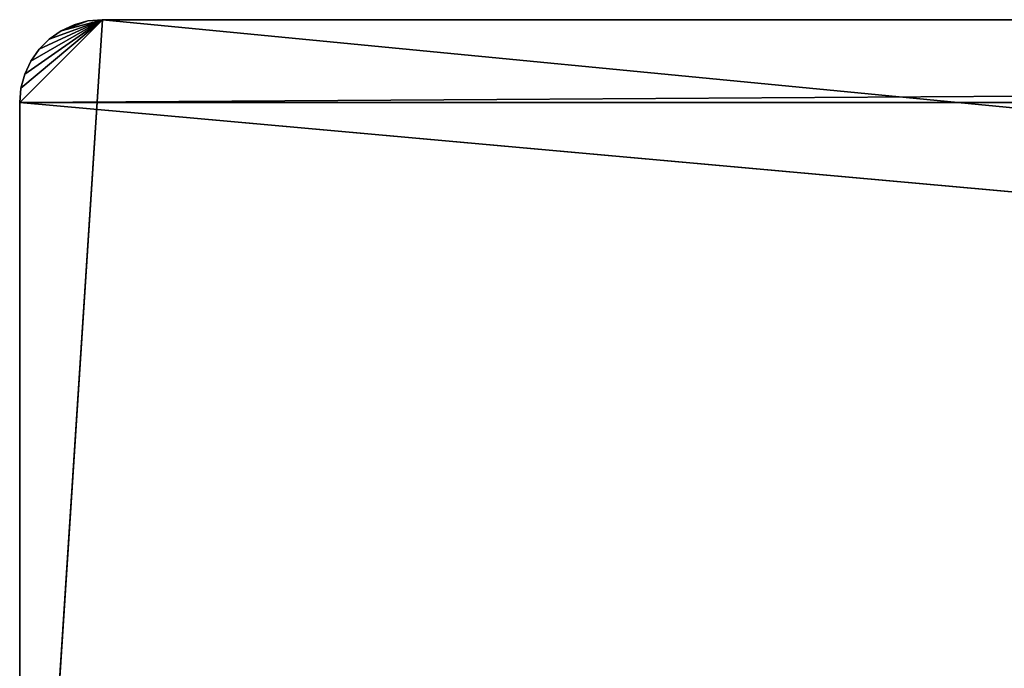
# Model space of a CAD drawing. Extents: x 0 to 80, y 0 to 8.
# Tile 63 of 256: x 0 to 6, y 4.1 to 8. Entities that reach past the tile are written whole.
import ezdxf

# ---------------------------------------------------------------- set-up
doc = ezdxf.new("R2010")
doc.units = 0
doc.header["$LTSCALE"] = 2.54
doc.layers.get('0').update_dxf_attribs({"color": 13, "linetype": 'CONTINUOUS'})

# ---------------------------------------------------------------- blocks, each defined once
blk = doc.blocks.new('P__KA__AZIENKOWA_DOCIA_80C')
at = {"color": 0}
for p, q in [((0, 0.3), (0.5, 8)), ((0, 0.3), (0.5, 8)), ((0, 7.5), (0.5, 8)), ((0, 7.5), (0.5, 8)), ((0, 7.5, 0.15), (0.5, 8, 0.15)), ((0, 7.5, 0.15), (0.5, 8, 0.15)), ((0, 7.5, 0.15), (79.5, 8, 0.15)), ((0, 7.5, 0.15), (79.5, 8, 0.15)), ((0.0076, 7.5868), (0.5, 8)), ((0.0076, 7.5868), (0.5, 8)), ((0.5, 8, 0.15), (0.0076, 7.5868, 0.15)), ((0.5, 8, 0.15), (0.0076, 7.5868, 0.15)), ((0.0302, 7.671), (0.5, 8)), ((0.0302, 7.671), (0.5, 8)), ((0.0302, 7.671, 0.15), (0.5, 8, 0.15)), ((0.0302, 7.671, 0.15), (0.5, 8, 0.15)), ((0.067, 7.75), (0.5, 8)), ((0.067, 7.75), (0.5, 8)), ((0.067, 7.75, 0.15), (0.5, 8, 0.15)), ((0.067, 7.75, 0.15), (0.5, 8, 0.15)), ((0.117, 7.8214), (0.5, 8)), ((0.117, 7.8214), (0.5, 8)), ((0.117, 7.8214, 0.15), (0.5, 8, 0.15)), ((0.117, 7.8214, 0.15), (0.5, 8, 0.15)), ((0.1786, 7.883), (0.5, 8)), ((0.1786, 7.883), (0.5, 8)), ((0.5, 8, 0.15), (0.1786, 7.883, 0.15)), ((0.5, 8, 0.15), (0.1786, 7.883, 0.15)), ((0.25, 7.933), (0.5, 8)), ((0.25, 7.933), (0.5, 8)), ((0.5, 8, 0.15), (0.25, 7.933, 0.15)), ((0.5, 8, 0.15), (0.25, 7.933, 0.15)), ((0.25, 7.933), (0.4132, 7.9924)), ((0.25, 7.933), (0.4132, 7.9924)), ((0.4132, 7.9924, 0.15), (0.25, 7.933, 0.15)), ((0.4132, 7.9924, 0.15), (0.25, 7.933, 0.15)), ((0.329, 7.9698), (0.4132, 7.9924)), ((0.4132, 7.9924, 0.15), (0.329, 7.9698, 0.15)), ((0.4132, 7.9924, 0.15), (0.329, 7.9698, 0.15)), ((0.4132, 7.9924, 0.15), (0.329, 7.9698)), ((0.4132, 7.9924, 0.15), (0.329, 7.9698)), ((0.329, 7.9698), (0.4132, 7.9924)), ((0.4132, 7.9924), (0.5, 8)), ((0.5, 8, 0.15), (0.4132, 7.9924, 0.15)), ((0.5, 8, 0.15), (0.4132, 7.9924, 0.15)), ((0.5, 8, 0.15), (0.4132, 7.9924)), ((0.5, 8, 0.15), (0.4132, 7.9924)), ((0.4132, 7.9924), (0.5, 8)), ((0.4132, 7.9924, 0.15), (0.4132, 7.9924)), ((0.4132, 7.9924, 0.15), (0.4132, 7.9924)), ((80, 0.3), (0.5, 8)), ((0.5, 8), (79.5, 8)), ((80, 0.3), (0.5, 8)), ((79.5, 8, 0.15), (0.5, 8, 0.15)), ((79.5, 8, 0.15), (0.5, 8, 0.15)), ((79.5, 8, 0.15), (0.5, 8)), ((0.5, 8), (0.5, 8, 0.15)), ((79.5, 8, 0.15), (0.5, 8)), ((0.5, 8), (79.5, 8)), ((0.5, 8), (0.5, 8, 0.15)), ((0.1786, 7.883), (0.25, 7.933)), ((0.25, 7.933, 0.15), (0.1786, 7.883, 0.15)), ((0.25, 7.933, 0.15), (0.1786, 7.883, 0.15)), ((0.25, 7.933, 0.15), (0.1786, 7.883)), ((0.25, 7.933, 0.15), (0.1786, 7.883)), ((0.1786, 7.883), (0.25, 7.933)), ((0.25, 7.933), (0.329, 7.9698)), ((0.329, 7.9698, 0.15), (0.25, 7.933, 0.15)), ((0.329, 7.9698, 0.15), (0.25, 7.933, 0.15)), ((0.329, 7.9698, 0.15), (0.25, 7.933)), ((0.329, 7.9698, 0.15), (0.25, 7.933)), ((0.25, 7.933), (0.329, 7.9698)), ((0.25, 7.933, 0.15), (0.25, 7.933)), ((0.25, 7.933, 0.15), (0.25, 7.933)), ((0.329, 7.9698, 0.15), (0.329, 7.9698)), ((0.329, 7.9698, 0.15), (0.329, 7.9698)), ((0.117, 7.8214), (0.1786, 7.883)), ((0.1786, 7.883, 0.15), (0.117, 7.8214, 0.15)), ((0.1786, 7.883, 0.15), (0.117, 7.8214, 0.15)), ((0.1786, 7.883, 0.15), (0.117, 7.8214)), ((0.1786, 7.883, 0.15), (0.117, 7.8214)), ((0.117, 7.8214), (0.1786, 7.883)), ((0.1786, 7.883, 0.15), (0.1786, 7.883)), ((0.1786, 7.883, 0.15), (0.1786, 7.883)), ((0.067, 7.75), (0.117, 7.8214)), ((0.117, 7.8214, 0.15), (0.067, 7.75, 0.15)), ((0.117, 7.8214, 0.15), (0.067, 7.75, 0.15)), ((0.117, 7.8214, 0.15), (0.067, 7.75)), ((0.117, 7.8214, 0.15), (0.067, 7.75)), ((0.067, 7.75), (0.117, 7.8214)), ((0.117, 7.8214, 0.15), (0.117, 7.8214)), ((0.117, 7.8214, 0.15), (0.117, 7.8214)), ((0.0302, 7.671), (0.067, 7.75)), ((0.067, 7.75, 0.15), (0.0302, 7.671, 0.15)), ((0.067, 7.75, 0.15), (0.0302, 7.671, 0.15)), ((0.067, 7.75, 0.15), (0.0302, 7.671)), ((0.067, 7.75, 0.15), (0.0302, 7.671)), ((0.0302, 7.671), (0.067, 7.75)), ((0.067, 7.75, 0.15), (0.067, 7.75)), ((0.067, 7.75, 0.15), (0.067, 7.75)), ((0.0076, 7.5868), (0.0302, 7.671)), ((0.0302, 7.671, 0.15), (0.0076, 7.5868, 0.15)), ((0.0302, 7.671, 0.15), (0.0076, 7.5868, 0.15)), ((0.0302, 7.671, 0.15), (0.0076, 7.5868)), ((0.0302, 7.671, 0.15), (0.0076, 7.5868)), ((0.0076, 7.5868), (0.0302, 7.671)), ((0.0302, 7.671, 0.15), (0.0302, 7.671)), ((0.0302, 7.671, 0.15), (0.0302, 7.671)), ((0, 7.5), (0.0076, 7.5868)), ((0.0076, 7.5868, 0.15), (0, 7.5, 0.15)), ((0.0076, 7.5868, 0.15), (0, 7.5, 0.15)), ((0.0076, 7.5868, 0.15), (0, 7.5)), ((0.0076, 7.5868, 0.15), (0, 7.5)), ((0, 7.5), (0.0076, 7.5868)), ((0.0076, 7.5868, 0.15), (0.0076, 7.5868)), ((0.0076, 7.5868, 0.15), (0.0076, 7.5868)), ((0, 0.3), (0, 7.5)), ((80, 0.3, 0.15), (0, 7.5, 0.15)), ((0, 7.5, 0.15), (0, 0.3, 0.15)), ((80, 0.3, 0.15), (0, 7.5, 0.15)), ((80, 7.5, 0.15), (0, 7.5, 0.15)), ((80, 7.5, 0.15), (0, 7.5, 0.15)), ((0, 0.3), (0, 7.5)), ((0, 0.3), (0, 7.5, 0.15)), ((0, 7.5, 0.15), (0, 7.5)), ((0, 0.3), (0, 7.5, 0.15)), ((0, 7.5, 0.15), (0, 0.3, 0.15)), ((0, 7.5, 0.15), (0, 7.5))]:
    blk.add_line(p, q, dxfattribs=at)
mesh = blk.add_polyface(dxfattribs=at)
corners = [(80, 0.3), (0, 0.3), (0.5, 8)]
mesh.append_faces([[corners[k] for k in face] for face in [(0, 1, 2)]], dxfattribs={"color": 0})
mesh = blk.add_polyface(dxfattribs=at)
corners = [(0.5, 8), (0, 0.3), (0, 7.5)]
mesh.append_faces([[corners[k] for k in face] for face in [(0, 1, 2)]], dxfattribs={"color": 0})
mesh = blk.add_polyface(dxfattribs=at)
corners = [(0.5, 8), (0, 7.5), (0.0076, 7.5868)]
mesh.append_faces([[corners[k] for k in face] for face in [(0, 1, 2)]], dxfattribs={"color": 0})
mesh = blk.add_polyface(dxfattribs=at)
corners = [(0.5, 8, 0.15), (0.0076, 7.5868, 0.15), (0, 7.5, 0.15)]
mesh.append_faces([[corners[k] for k in face] for face in [(0, 1, 2)]], dxfattribs={"color": 0})
mesh = blk.add_polyface(dxfattribs=at)
corners = [(79.5, 8, 0.15), (0.5, 8, 0.15), (0, 7.5, 0.15)]
mesh.append_faces([[corners[k] for k in face] for face in [(0, 1, 2)]], dxfattribs={"color": 0})
mesh = blk.add_polyface(dxfattribs=at)
corners = [(80, 7.5, 0.15), (79.5, 8, 0.15), (0, 7.5, 0.15)]
mesh.append_faces([[corners[k] for k in face] for face in [(0, 1, 2)]], dxfattribs={"color": 0})
mesh = blk.add_polyface(dxfattribs=at)
corners = [(0.5, 8), (0.0076, 7.5868), (0.0302, 7.671)]
mesh.append_faces([[corners[k] for k in face] for face in [(0, 1, 2)]], dxfattribs={"color": 0})
mesh = blk.add_polyface(dxfattribs=at)
corners = [(0.5, 8, 0.15), (0.0302, 7.671, 0.15), (0.0076, 7.5868, 0.15)]
mesh.append_faces([[corners[k] for k in face] for face in [(0, 1, 2)]], dxfattribs={"color": 0})
mesh = blk.add_polyface(dxfattribs=at)
corners = [(0.5, 8), (0.0302, 7.671), (0.067, 7.75)]
mesh.append_faces([[corners[k] for k in face] for face in [(0, 1, 2)]], dxfattribs={"color": 0})
mesh = blk.add_polyface(dxfattribs=at)
corners = [(0.5, 8, 0.15), (0.067, 7.75, 0.15), (0.0302, 7.671, 0.15)]
mesh.append_faces([[corners[k] for k in face] for face in [(0, 1, 2)]], dxfattribs={"color": 0})
mesh = blk.add_polyface(dxfattribs=at)
corners = [(0.5, 8), (0.067, 7.75), (0.117, 7.8214)]
mesh.append_faces([[corners[k] for k in face] for face in [(0, 1, 2)]], dxfattribs={"color": 0})
mesh = blk.add_polyface(dxfattribs=at)
corners = [(0.5, 8, 0.15), (0.117, 7.8214, 0.15), (0.067, 7.75, 0.15)]
mesh.append_faces([[corners[k] for k in face] for face in [(0, 1, 2)]], dxfattribs={"color": 0})
mesh = blk.add_polyface(dxfattribs=at)
corners = [(0.5, 8), (0.117, 7.8214), (0.1786, 7.883)]
mesh.append_faces([[corners[k] for k in face] for face in [(0, 1, 2)]], dxfattribs={"color": 0})
mesh = blk.add_polyface(dxfattribs=at)
corners = [(0.5, 8, 0.15), (0.1786, 7.883, 0.15), (0.117, 7.8214, 0.15)]
mesh.append_faces([[corners[k] for k in face] for face in [(0, 1, 2)]], dxfattribs={"color": 0})
mesh = blk.add_polyface(dxfattribs=at)
corners = [(0.5, 8), (0.1786, 7.883), (0.25, 7.933)]
mesh.append_faces([[corners[k] for k in face] for face in [(0, 1, 2)]], dxfattribs={"color": 0})
mesh = blk.add_polyface(dxfattribs=at)
corners = [(0.5, 8, 0.15), (0.25, 7.933, 0.15), (0.1786, 7.883, 0.15)]
mesh.append_faces([[corners[k] for k in face] for face in [(0, 1, 2)]], dxfattribs={"color": 0})
mesh = blk.add_polyface(dxfattribs=at)
corners = [(0.5, 8), (0.25, 7.933), (0.4132, 7.9924)]
mesh.append_faces([[corners[k] for k in face] for face in [(0, 1, 2)]], dxfattribs={"color": 0})
mesh = blk.add_polyface(dxfattribs=at)
corners = [(0.5, 8, 0.15), (0.4132, 7.9924, 0.15), (0.25, 7.933, 0.15)]
mesh.append_faces([[corners[k] for k in face] for face in [(0, 1, 2)]], dxfattribs={"color": 0})
mesh = blk.add_polyface(dxfattribs=at)
corners = [(0.4132, 7.9924), (0.25, 7.933), (0.329, 7.9698)]
mesh.append_faces([[corners[k] for k in face] for face in [(0, 1, 2)]], dxfattribs={"color": 0})
mesh = blk.add_polyface(dxfattribs=at)
corners = [(0.4132, 7.9924, 0.15), (0.329, 7.9698, 0.15), (0.25, 7.933, 0.15)]
mesh.append_faces([[corners[k] for k in face] for face in [(0, 1, 2)]], dxfattribs={"color": 0})
mesh = blk.add_polyface(dxfattribs=at)
corners = [(0.4132, 7.9924, 0.15), (0.329, 7.9698), (0.329, 7.9698, 0.15)]
mesh.append_faces([[corners[k] for k in face] for face in [(0, 1, 2)]], dxfattribs={"color": 0})
mesh = blk.add_polyface(dxfattribs=at)
corners = [(0.4132, 7.9924, 0.15), (0.4132, 7.9924), (0.329, 7.9698)]
mesh.append_faces([[corners[k] for k in face] for face in [(0, 1, 2)]], dxfattribs={"color": 0})
mesh = blk.add_polyface(dxfattribs=at)
corners = [(0.5, 8, 0.15), (0.4132, 7.9924), (0.4132, 7.9924, 0.15)]
mesh.append_faces([[corners[k] for k in face] for face in [(0, 1, 2)]], dxfattribs={"color": 0})
mesh = blk.add_polyface(dxfattribs=at)
corners = [(0.5, 8, 0.15), (0.5, 8), (0.4132, 7.9924)]
mesh.append_faces([[corners[k] for k in face] for face in [(0, 1, 2)]], dxfattribs={"color": 0})
mesh = blk.add_polyface(dxfattribs=at)
corners = [(80, 0.3), (0.5, 8), (79.5, 8)]
mesh.append_faces([[corners[k] for k in face] for face in [(0, 1, 2)]], dxfattribs={"color": 0})
mesh = blk.add_polyface(dxfattribs=at)
corners = [(79.5, 8, 0.15), (0.5, 8), (0.5, 8, 0.15)]
mesh.append_faces([[corners[k] for k in face] for face in [(0, 1, 2)]], dxfattribs={"color": 0})
mesh = blk.add_polyface(dxfattribs=at)
corners = [(79.5, 8, 0.15), (79.5, 8), (0.5, 8)]
mesh.append_faces([[corners[k] for k in face] for face in [(0, 1, 2)]], dxfattribs={"color": 0})
mesh = blk.add_polyface(dxfattribs=at)
corners = [(0.25, 7.933, 0.15), (0.1786, 7.883), (0.1786, 7.883, 0.15)]
mesh.append_faces([[corners[k] for k in face] for face in [(0, 1, 2)]], dxfattribs={"color": 0})
mesh = blk.add_polyface(dxfattribs=at)
corners = [(0.25, 7.933, 0.15), (0.25, 7.933), (0.1786, 7.883)]
mesh.append_faces([[corners[k] for k in face] for face in [(0, 1, 2)]], dxfattribs={"color": 0})
mesh = blk.add_polyface(dxfattribs=at)
corners = [(0.329, 7.9698, 0.15), (0.25, 7.933), (0.25, 7.933, 0.15)]
mesh.append_faces([[corners[k] for k in face] for face in [(0, 1, 2)]], dxfattribs={"color": 0})
mesh = blk.add_polyface(dxfattribs=at)
corners = [(0.329, 7.9698, 0.15), (0.329, 7.9698), (0.25, 7.933)]
mesh.append_faces([[corners[k] for k in face] for face in [(0, 1, 2)]], dxfattribs={"color": 0})
mesh = blk.add_polyface(dxfattribs=at)
corners = [(0.1786, 7.883, 0.15), (0.117, 7.8214), (0.117, 7.8214, 0.15)]
mesh.append_faces([[corners[k] for k in face] for face in [(0, 1, 2)]], dxfattribs={"color": 0})
mesh = blk.add_polyface(dxfattribs=at)
corners = [(0.1786, 7.883), (0.117, 7.8214), (0.1786, 7.883, 0.15)]
mesh.append_faces([[corners[k] for k in face] for face in [(0, 1, 2)]], dxfattribs={"color": 0})
mesh = blk.add_polyface(dxfattribs=at)
corners = [(0.117, 7.8214, 0.15), (0.067, 7.75), (0.067, 7.75, 0.15)]
mesh.append_faces([[corners[k] for k in face] for face in [(0, 1, 2)]], dxfattribs={"color": 0})
mesh = blk.add_polyface(dxfattribs=at)
corners = [(0.117, 7.8214), (0.067, 7.75), (0.117, 7.8214, 0.15)]
mesh.append_faces([[corners[k] for k in face] for face in [(0, 1, 2)]], dxfattribs={"color": 0})
mesh = blk.add_polyface(dxfattribs=at)
corners = [(0.067, 7.75, 0.15), (0.0302, 7.671), (0.0302, 7.671, 0.15)]
mesh.append_faces([[corners[k] for k in face] for face in [(0, 1, 2)]], dxfattribs={"color": 0})
mesh = blk.add_polyface(dxfattribs=at)
corners = [(0.067, 7.75), (0.0302, 7.671), (0.067, 7.75, 0.15)]
mesh.append_faces([[corners[k] for k in face] for face in [(0, 1, 2)]], dxfattribs={"color": 0})
mesh = blk.add_polyface(dxfattribs=at)
corners = [(0.0302, 7.671, 0.15), (0.0076, 7.5868), (0.0076, 7.5868, 0.15)]
mesh.append_faces([[corners[k] for k in face] for face in [(0, 1, 2)]], dxfattribs={"color": 0})
mesh = blk.add_polyface(dxfattribs=at)
corners = [(0.0302, 7.671), (0.0076, 7.5868), (0.0302, 7.671, 0.15)]
mesh.append_faces([[corners[k] for k in face] for face in [(0, 1, 2)]], dxfattribs={"color": 0})
mesh = blk.add_polyface(dxfattribs=at)
corners = [(0.0076, 7.5868, 0.15), (0, 7.5), (0, 7.5, 0.15)]
mesh.append_faces([[corners[k] for k in face] for face in [(0, 1, 2)]], dxfattribs={"color": 0})
mesh = blk.add_polyface(dxfattribs=at)
corners = [(0.0076, 7.5868), (0, 7.5), (0.0076, 7.5868, 0.15)]
mesh.append_faces([[corners[k] for k in face] for face in [(0, 1, 2)]], dxfattribs={"color": 0})
mesh = blk.add_polyface(dxfattribs=at)
corners = [(80, 0.3, 0.15), (0, 7.5, 0.15), (0, 0.3, 0.15)]
mesh.append_faces([[corners[k] for k in face] for face in [(0, 1, 2)]], dxfattribs={"color": 0})
mesh = blk.add_polyface(dxfattribs=at)
corners = [(80, 7.5, 0.15), (0, 7.5, 0.15), (80, 0.3, 0.15)]
mesh.append_faces([[corners[k] for k in face] for face in [(0, 1, 2)]], dxfattribs={"color": 0})
mesh = blk.add_polyface(dxfattribs=at)
corners = [(0, 7.5), (0, 0.3), (0, 7.5, 0.15)]
mesh.append_faces([[corners[k] for k in face] for face in [(0, 1, 2)]], dxfattribs={"color": 0})
mesh = blk.add_polyface(dxfattribs=at)
corners = [(0, 7.5, 0.15), (0, 0.3), (0, 0.3, 0.15)]
mesh.append_faces([[corners[k] for k in face] for face in [(0, 1, 2)]], dxfattribs={"color": 0})

msp = doc.modelspace()

# ---------------------------------------------------------------- block references
at = {"color": 0}
msp.add_blockref('P__KA__AZIENKOWA_DOCIA_80C', (0, 0), dxfattribs=at)

doc.saveas('drawing.dxf')
